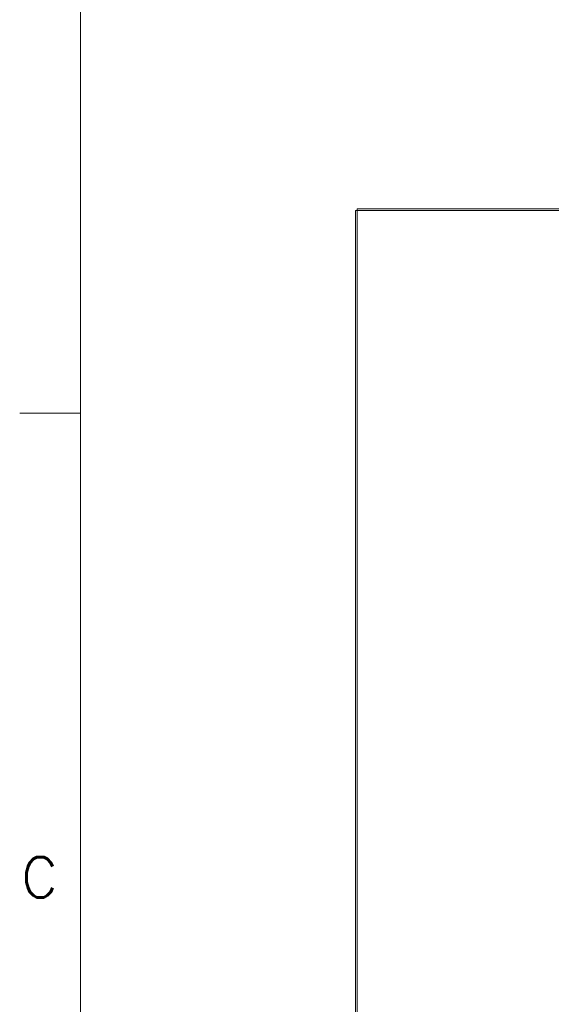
# Model space of a CAD drawing. Header units: inches. Extents: x 4 to 472, y 10 to 298.
# Tile 15 of 45: x 7 to 37, y 173 to 227. Entities that reach past the tile are written whole.
import ezdxf

# ---------------------------------------------------------------- set-up
doc = ezdxf.new("R2010")
doc.units = ezdxf.units.IN
doc.header["$LTSCALE"] = 28
doc.header["$MEASUREMENT"] = 0
doc.layers.get('0').update_dxf_attribs({"lineweight": 0})
doc.layers.add('Border (ANSI)', color=7, linetype='Continuous', lineweight=5)
doc.layers.add('Visible (ANSI)', color=7, linetype='Continuous', lineweight=5)
doc.styles.add('Note Text (ANSI)', font='RomanS.shx')

# ---------------------------------------------------------------- blocks, each defined once
blk = doc.blocks.new('Borders Default Border')
at = {"layer": 'Border (ANSI)'}
blk.add_line((0.38, 7.3333), (0.26, 7.3333), dxfattribs=at)
at = {"layer": 'Border (ANSI)', "flags": 128}
blk.add_lwpolyline([(0.38, 0.62), (0.38, 10.38)], dxfattribs=at)
at = {"layer": 'Border (ANSI)', "insert": (0.263, 6.3759), "char_height": 0.08, "attachment_point": 7, "style": 'Note Text (ANSI)'}
blk.add_mtext('C', dxfattribs=at)

msp = doc.modelspace()

# ---------------------------------------------------------------- linework, layer by layer
at = {"layer": 'Visible (ANSI)'}
for p, q in [((25.8716, 216.5493), (25.9653, 216.5493)), ((25.8716, 144.6117), (25.8716, 216.5493)), ((49.8716, 216.643), (25.9653, 216.643)), ((25.9653, 216.5493), (25.9653, 216.643)), ((25.9653, 216.5493), (49.9029, 216.5493)), ((25.9653, 144.6117), (25.9653, 216.5493))]:
    msp.add_line(p, q, dxfattribs=at)

# ---------------------------------------------------------------- block references
at = {"xscale": 28, "yscale": 28, "zscale": 28}
msp.add_blockref('Borders Default Border', (0, 0), dxfattribs=at)

doc.saveas('drawing.dxf')
